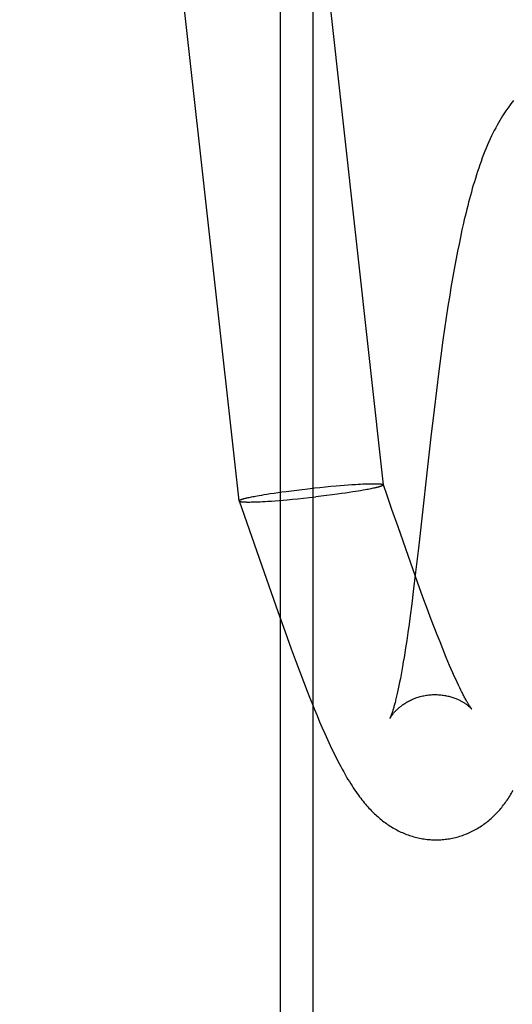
# Model space of a CAD drawing. Header units: inches. Extents: x 0 to 309, y 0 to 200.
# Tile 88 of 119: x 168.995 to 169.127, y 103.707 to 103.971. Entities that reach past the tile are written whole.
import ezdxf

# ---------------------------------------------------------------- set-up
doc = ezdxf.new("R2010")
doc.units = ezdxf.units.IN
doc.header["$LTSCALE"] = 17
doc.header["$MEASUREMENT"] = 0
doc.linetypes.add('HIDDEN', pattern=[0.2, 0.1, -0.1])
doc.layers.add('DEFAULT_2', color=8, linetype='HIDDEN')

msp = doc.modelspace()

# ---------------------------------------------------------------- linework, layer by layer
at = {"layer": 'DEFAULT_2', "color": 8, "linetype": 'HIDDEN'}
for p, q in [((169.06494, 103.68923), (169.06494, 105.39296)), ((169.07366, 103.68923), (169.07366, 105.39296)), ((169.05376, 103.84217), (168.99486, 104.37383)), ((169.09252, 103.84647), (169.03852, 104.3339)), ((169.11364, 103.91486), (169.11323, 103.91297)), ((169.11284, 103.91107), (169.11246, 103.90916)), ((169.11323, 103.91297), (169.11284, 103.91107)), ((169.11246, 103.90916), (169.11208, 103.90723)), ((169.11208, 103.90723), (169.11172, 103.90529)), ((169.11137, 103.90334), (169.11102, 103.90137)), ((169.11172, 103.90529), (169.11137, 103.90334)), ((169.11102, 103.90137), (169.11069, 103.8994)), ((169.11069, 103.8994), (169.11036, 103.89741)), ((169.11036, 103.89741), (169.10988, 103.89441)), ((169.10988, 103.89441), (169.10942, 103.89138)), ((169.10942, 103.89138), (169.10897, 103.88833)), ((169.10897, 103.88833), (169.10853, 103.88526)), ((169.10853, 103.88526), (169.10796, 103.88113)), ((169.10796, 103.88113), (169.10742, 103.87699)), ((169.10742, 103.87699), (169.10676, 103.87179)), ((169.10676, 103.87179), (169.10613, 103.86658)), ((169.10613, 103.86658), (169.10527, 103.85931)), ((169.10527, 103.85931), (169.10193, 103.82944)), ((169.0664, 103.84471), (169.06782, 103.8449)), ((169.06782, 103.8449), (169.06927, 103.84508)), ((169.06927, 103.84508), (169.07074, 103.84526)), ((169.07074, 103.84526), (169.07223, 103.84543)), ((169.07223, 103.84543), (169.07402, 103.84563)), ((169.07402, 103.84563), (169.0755, 103.84578)), ((169.0755, 103.84578), (169.07698, 103.84593)), ((169.07698, 103.84593), (169.07843, 103.84607)), ((169.07843, 103.84607), (169.07985, 103.84619)), ((169.07985, 103.84619), (169.08095, 103.84629)), ((169.08095, 103.84629), (169.08203, 103.84638)), ((169.08203, 103.84638), (169.08307, 103.84645)), ((169.08432, 103.84654), (169.08504, 103.84659)), ((169.08504, 103.84659), (169.08574, 103.84663)), ((169.08574, 103.84663), (169.0864, 103.84667)), ((169.08643, 103.8449), (169.08576, 103.84479)), ((169.0864, 103.84667), (169.08704, 103.8467)), ((169.08707, 103.84501), (169.08643, 103.8449)), ((169.08704, 103.8467), (169.08765, 103.84672)), ((169.08768, 103.84512), (169.08707, 103.84501)), ((169.08765, 103.84672), (169.08804, 103.84674)), ((169.08806, 103.84519), (169.08768, 103.84512)), ((169.08804, 103.84674), (169.08841, 103.84675)), ((169.08844, 103.84526), (169.08806, 103.84519)), ((169.08841, 103.84675), (169.08877, 103.84676)), ((169.0888, 103.84533), (169.08844, 103.84526)), ((169.08877, 103.84676), (169.08912, 103.84677)), ((169.08914, 103.8454), (169.0888, 103.84533)), ((169.08912, 103.84677), (169.08945, 103.84677)), ((169.08947, 103.84547), (169.08914, 103.8454)), ((169.08945, 103.84677), (169.08976, 103.84678)), ((169.08978, 103.84554), (169.08947, 103.84547)), ((169.08976, 103.84678), (169.09006, 103.84678)), ((169.09008, 103.8456), (169.08978, 103.84554)), ((169.09036, 103.84566), (169.09008, 103.8456)), ((169.0925, 103.84651), (169.09252, 103.84648)), ((169.09351, 103.84364), (169.09252, 103.84648)), ((169.05592, 103.84297), (169.0562, 103.84304)), ((169.0562, 103.84304), (169.0565, 103.8431)), ((169.0565, 103.8431), (169.05681, 103.84317)), ((169.05681, 103.84317), (169.05714, 103.84324)), ((169.05714, 103.84324), (169.05748, 103.8433)), ((169.05748, 103.8433), (169.05784, 103.84337)), ((169.05784, 103.84337), (169.05822, 103.84344)), ((169.05822, 103.84344), (169.05861, 103.84352)), ((169.05861, 103.84352), (169.05921, 103.84362)), ((169.05921, 103.84362), (169.05985, 103.84373)), ((169.05985, 103.84373), (169.06052, 103.84384)), ((169.06052, 103.84384), (169.06121, 103.84396)), ((169.06121, 103.84396), (169.06217, 103.84411)), ((169.06217, 103.84411), (169.06318, 103.84426)), ((169.06318, 103.84426), (169.06422, 103.84441)), ((169.06347, 103.8422), (169.06452, 103.84228)), ((169.06422, 103.84441), (169.06529, 103.84456)), ((169.06452, 103.84228), (169.0656, 103.84237)), ((169.06529, 103.84456), (169.0664, 103.84471)), ((169.0656, 103.84237), (169.06672, 103.84247)), ((169.06672, 103.84247), (169.06814, 103.8426)), ((169.06814, 103.8426), (169.0696, 103.84274)), ((169.0696, 103.84274), (169.07107, 103.84289)), ((169.07107, 103.84289), (169.07256, 103.84304)), ((169.07256, 103.84304), (169.07435, 103.84324)), ((169.07584, 103.84342), (169.07435, 103.84324)), ((169.0773, 103.8436), (169.07584, 103.84342)), ((169.07875, 103.84378), (169.0773, 103.8436)), ((169.08016, 103.84396), (169.07875, 103.84378)), ((169.08126, 103.84412), (169.08016, 103.84396)), ((169.08233, 103.84427), (169.08126, 103.84412)), ((169.08336, 103.84442), (169.08233, 103.84427)), ((169.08435, 103.84457), (169.08336, 103.84442)), ((169.08507, 103.84468), (169.08435, 103.84457)), ((169.08576, 103.84479), (169.08507, 103.84468)), ((169.05378, 103.84213), (169.05376, 103.84215)), ((169.05376, 103.84215), (169.05781, 103.83062)), ((169.05636, 103.84186), (169.05667, 103.84186)), ((169.05667, 103.84186), (169.05699, 103.84187)), ((169.05699, 103.84187), (169.05733, 103.84187)), ((169.05733, 103.84187), (169.05768, 103.84188)), ((169.05768, 103.84188), (169.05805, 103.84189)), ((169.05805, 103.84189), (169.05843, 103.84191)), ((169.05843, 103.84191), (169.05883, 103.84192)), ((169.05883, 103.84192), (169.05945, 103.84195)), ((169.05945, 103.84195), (169.0601, 103.84198)), ((169.0601, 103.84198), (169.06077, 103.84202)), ((169.06077, 103.84202), (169.06148, 103.84206)), ((169.06148, 103.84206), (169.0622, 103.84211)), ((169.09991, 103.82542), (169.09646, 103.83521)), ((169.10193, 103.82944), (169.10119, 103.82307)), ((169.10171, 103.82038), (169.09991, 103.82542)), ((169.06049, 103.82293), (169.06416, 103.81252)), ((169.10119, 103.82307), (169.10056, 103.81786)), ((169.10316, 103.81637), (169.10171, 103.82038)), ((169.10056, 103.81786), (169.10014, 103.81455)), ((169.10429, 103.81331), (169.10316, 103.81637)), ((169.10014, 103.81455), (169.09973, 103.81136)), ((169.10539, 103.81037), (169.10429, 103.81331)), ((169.06416, 103.81252), (169.06614, 103.80698)), ((169.09973, 103.81136), (169.09942, 103.80907)), ((169.09942, 103.80907), (169.09911, 103.80685)), ((169.1062, 103.80826), (169.10539, 103.81037)), ((169.10698, 103.80624), (169.1062, 103.80826)), ((169.06614, 103.80698), (169.06779, 103.80245)), ((169.09911, 103.80685), (169.0988, 103.80473)), ((169.10774, 103.80431), (169.10698, 103.80624)), ((169.09849, 103.8027), (169.09829, 103.8014)), ((169.0988, 103.80473), (169.09849, 103.8027)), ((169.10847, 103.80246), (169.10774, 103.80431)), ((169.06779, 103.80245), (169.0691, 103.7989)), ((169.09809, 103.80014), (169.09788, 103.79893)), ((169.09829, 103.8014), (169.09809, 103.80014)), ((169.10895, 103.80129), (169.10847, 103.80246)), ((169.10942, 103.80015), (169.10895, 103.80129)), ((169.10987, 103.79906), (169.10942, 103.80015)), ((169.0691, 103.7989), (169.07008, 103.79628)), ((169.09768, 103.79776), (169.09748, 103.79663)), ((169.09788, 103.79893), (169.09768, 103.79776)), ((169.11032, 103.79802), (169.10987, 103.79906)), ((169.11075, 103.79702), (169.11032, 103.79802)), ((169.07008, 103.79628), (169.07107, 103.79369)), ((169.09729, 103.79556), (169.09709, 103.79453)), ((169.09748, 103.79663), (169.09729, 103.79556)), ((169.11116, 103.79606), (169.11075, 103.79702)), ((169.11157, 103.79516), (169.11116, 103.79606)), ((169.11196, 103.7943), (169.11157, 103.79516)), ((169.07107, 103.79369), (169.07206, 103.79114)), ((169.09671, 103.79262), (169.09653, 103.79174)), ((169.0969, 103.79355), (169.09671, 103.79262)), ((169.09709, 103.79453), (169.0969, 103.79355)), ((169.11233, 103.79348), (169.11196, 103.7943)), ((169.1127, 103.79272), (169.11233, 103.79348)), ((169.11304, 103.792), (169.1127, 103.79272)), ((169.11337, 103.79133), (169.11304, 103.792)), ((169.07206, 103.79114), (169.07272, 103.78946)), ((169.07272, 103.78946), (169.07339, 103.7878)), ((169.09635, 103.79091), (169.09617, 103.79013)), ((169.09653, 103.79174), (169.09635, 103.79091)), ((169.07339, 103.7878), (169.07405, 103.78616)), ((169.07405, 103.78616), (169.07473, 103.78453)), ((169.07473, 103.78453), (169.07541, 103.78291)), ((169.07541, 103.78291), (169.0761, 103.7813)), ((169.0761, 103.7813), (169.07681, 103.7797))]:
    msp.add_line(p, q, dxfattribs=at)
for points in [[(169.12752, 103.94962), (169.12714, 103.94915), (169.12676, 103.94867), (169.12638, 103.94817), (169.12601, 103.94767), (169.12564, 103.94714), (169.12527, 103.9466), (169.12489, 103.94604), (169.12452, 103.94546), (169.12415, 103.94487), (169.12378, 103.94425), (169.12342, 103.94362), (169.12305, 103.94296), (169.12269, 103.94228), (169.12232, 103.94158), (169.12196, 103.94086), (169.12159, 103.94011), (169.12123, 103.93933), (169.12087, 103.93853), (169.1205, 103.9377), (169.12014, 103.93684), (169.11979, 103.93597), (169.11944, 103.93508), (169.1191, 103.93418), (169.11877, 103.93328), (169.11844, 103.93237), (169.11813, 103.93146), (169.11782, 103.93054), (169.11753, 103.92963), (169.11724, 103.92871), (169.11696, 103.9278), (169.11668, 103.92688), (169.11642, 103.92596), (169.11616, 103.92505), (169.1159, 103.92413), (169.11566, 103.92322), (169.11541, 103.9223), (169.11518, 103.92138), (169.11494, 103.92045), (169.11472, 103.91953), (169.11449, 103.9186), (169.11427, 103.91767), (169.11406, 103.91673), (169.11364, 103.91486)], [(169.08307, 103.84645), (169.08408, 103.84653), (169.08432, 103.84654)], [(169.09006, 103.84678), (169.09035, 103.84678), (169.09048, 103.84677), (169.09061, 103.84677), (169.09074, 103.84677), (169.09086, 103.84676), (169.09098, 103.84676), (169.0911, 103.84676), (169.09121, 103.84675), (169.09131, 103.84675), (169.09141, 103.84674), (169.09151, 103.84673), (169.0916, 103.84672), (169.09169, 103.84672), (169.09178, 103.84671), (169.09186, 103.8467), (169.09193, 103.84669), (169.092, 103.84668), (169.09207, 103.84667), (169.09213, 103.84666), (169.09219, 103.84664), (169.09224, 103.84663), (169.09229, 103.84662), (169.09233, 103.84661), (169.09237, 103.84659), (169.09241, 103.84658), (169.09244, 103.84656), (169.09246, 103.84655), (169.09248, 103.84653), (169.0925, 103.84651)], [(169.09252, 103.84647), (169.09252, 103.84646), (169.09252, 103.84644), (169.09251, 103.84642), (169.0925, 103.8464), (169.09249, 103.84638), (169.09247, 103.84636), (169.09244, 103.84634), (169.09241, 103.84632), (169.09238, 103.84629), (169.09234, 103.84627), (169.0923, 103.84625), (169.09225, 103.84622), (169.0922, 103.8462), (169.09214, 103.84618), (169.09208, 103.84615), (169.09201, 103.84613), (169.09194, 103.8461), (169.09187, 103.84607), (169.09179, 103.84605), (169.0917, 103.84602), (169.09162, 103.84599), (169.09152, 103.84596), (169.09143, 103.84594), (169.09133, 103.84591), (169.09122, 103.84588), (169.09111, 103.84585), (169.091, 103.84582), (169.09088, 103.84579), (169.09076, 103.84576), (169.09063, 103.84573), (169.0905, 103.8457), (169.09036, 103.84566)], [(169.05376, 103.84217), (169.05376, 103.84218), (169.05376, 103.8422), (169.05377, 103.84222), (169.05378, 103.84224), (169.05379, 103.84226), (169.05381, 103.84228), (169.05384, 103.8423), (169.05387, 103.84232), (169.0539, 103.84234), (169.05394, 103.84237), (169.05399, 103.84239), (169.05403, 103.84241), (169.05409, 103.84244), (169.05414, 103.84246), (169.0542, 103.84249), (169.05427, 103.84251), (169.05434, 103.84254), (169.05441, 103.84256), (169.05449, 103.84259), (169.05458, 103.84262), (169.05466, 103.84265), (169.05476, 103.84267), (169.05485, 103.8427), (169.05496, 103.84273), (169.05506, 103.84276), (169.05517, 103.84279), (169.05528, 103.84282), (169.0554, 103.84285), (169.05552, 103.84288), (169.05565, 103.84291), (169.05578, 103.84294), (169.05592, 103.84297)], [(169.0622, 103.84211), (169.06245, 103.84213), (169.06347, 103.8422)], [(169.09646, 103.83521), (169.09483, 103.83986), (169.09351, 103.84364)], [(169.05378, 103.84213), (169.0538, 103.84211), (169.05382, 103.84209), (169.05384, 103.84208), (169.05387, 103.84206), (169.05391, 103.84205), (169.05395, 103.84203), (169.05399, 103.84202), (169.05404, 103.84201), (169.05409, 103.84199), (169.05415, 103.84198), (169.05421, 103.84197), (169.05428, 103.84196), (169.05435, 103.84195), (169.05442, 103.84194), (169.0545, 103.84193), (169.05459, 103.84192), (169.05468, 103.84191), (169.05477, 103.84191), (169.05487, 103.8419), (169.05497, 103.84189), (169.05507, 103.84189), (169.05518, 103.84188), (169.0553, 103.84188), (169.05542, 103.84187), (169.05554, 103.84187), (169.05567, 103.84187), (169.0558, 103.84186), (169.05593, 103.84186), (169.05607, 103.84186), (169.05636, 103.84186)], [(169.05781, 103.83062), (169.05915, 103.82677), (169.06049, 103.82293)], [(169.09617, 103.79013), (169.096, 103.7894), (169.09591, 103.78905), (169.09583, 103.78872), (169.09575, 103.78839), (169.09567, 103.78808), (169.09559, 103.78779), (169.09552, 103.7875), (169.09544, 103.78723), (169.09537, 103.78697), (169.0953, 103.78672), (169.09523, 103.78648), (169.09516, 103.78625), (169.0951, 103.78604), (169.09503, 103.78583), (169.09497, 103.78564), (169.09492, 103.78546), (169.09486, 103.78529), (169.09481, 103.78513), (169.09475, 103.78498), (169.09471, 103.78484), (169.09466, 103.78471), (169.09462, 103.78459), (169.09457, 103.78448), (169.09454, 103.78438), (169.0945, 103.78429), (169.09447, 103.78421), (169.09444, 103.78413), (169.09441, 103.78407), (169.09439, 103.78401), (169.09437, 103.78396), (169.09435, 103.78392), (169.09433, 103.78389), (169.09432, 103.78386), (169.09431, 103.78384), (169.0943, 103.78383), (169.0943, 103.78383)], [(169.0943, 103.78382), (169.09431, 103.78383), (169.09431, 103.78385), (169.09432, 103.78386), (169.09434, 103.78389), (169.09435, 103.78392), (169.09438, 103.78396), (169.0944, 103.784), (169.09443, 103.78404), (169.09446, 103.7841), (169.09449, 103.78415), (169.09453, 103.78421), (169.09458, 103.78428), (169.09462, 103.78435), (169.09468, 103.78443), (169.09473, 103.78451), (169.09479, 103.78459), (169.09486, 103.78468), (169.09492, 103.78477), (169.095, 103.78486), (169.09507, 103.78496), (169.09516, 103.78506), (169.09524, 103.78517), (169.09534, 103.78528), (169.09543, 103.78539), (169.09554, 103.78551), (169.09565, 103.78562), (169.09576, 103.78575), (169.09588, 103.78587), (169.09601, 103.786), (169.09614, 103.78613), (169.09628, 103.78626), (169.09643, 103.7864), (169.09658, 103.78654), (169.09675, 103.78668), (169.09691, 103.78682), (169.09709, 103.78696), (169.09727, 103.7871), (169.09746, 103.78725), (169.09766, 103.78739), (169.09787, 103.78754), (169.09808, 103.78768), (169.0983, 103.78783), (169.09853, 103.78797), (169.09877, 103.78811), (169.09901, 103.78825), (169.09926, 103.78839), (169.09952, 103.78853), (169.09979, 103.78866), (169.10006, 103.78879), (169.10034, 103.78892), (169.10063, 103.78904), (169.10092, 103.78916), (169.10122, 103.78927), (169.10152, 103.78938), (169.10183, 103.78948), (169.10214, 103.78957), (169.10245, 103.78966), (169.10277, 103.78974), (169.10309, 103.78982), (169.10341, 103.78989), (169.10374, 103.78995), (169.10407, 103.79001), (169.1044, 103.79005), (169.10471, 103.79009)], [(169.10471, 103.79009), (169.10502, 103.79013), (169.10535, 103.79015), (169.10569, 103.79017), (169.10602, 103.79018), (169.10635, 103.79019), (169.10668, 103.79019), (169.10701, 103.79018), (169.10733, 103.79016), (169.10766, 103.79014), (169.10798, 103.79011), (169.1083, 103.79007), (169.10861, 103.79003), (169.10892, 103.78998), (169.10922, 103.78993), (169.10952, 103.78987), (169.10982, 103.7898), (169.11011, 103.78973), (169.11039, 103.78966), (169.11067, 103.78958), (169.11094, 103.78949), (169.1112, 103.78941), (169.11146, 103.78932), (169.11171, 103.78923), (169.11195, 103.78913), (169.11218, 103.78904), (169.11241, 103.78894), (169.11262, 103.78884), (169.11283, 103.78874), (169.11304, 103.78865), (169.11323, 103.78855), (169.11342, 103.78845), (169.1136, 103.78835), (169.11377, 103.78825), (169.11394, 103.78815), (169.1141, 103.78805), (169.11425, 103.78796), (169.11439, 103.78786), (169.11453, 103.78777), (169.11467, 103.78768), (169.11479, 103.78759), (169.11492, 103.7875), (169.11503, 103.78741), (169.11514, 103.78733), (169.11524, 103.78725), (169.11534, 103.78717), (169.11543, 103.7871), (169.11552, 103.78702), (169.1156, 103.78695), (169.11568, 103.78688), (169.11575, 103.78682), (169.11582, 103.78676), (169.11588, 103.7867), (169.11594, 103.78664), (169.11599, 103.78659), (169.11604, 103.78654), (169.11608, 103.7865), (169.11612, 103.78646), (169.11615, 103.78643), (169.11618, 103.7864), (169.1162, 103.78637), (169.11622, 103.78635), (169.11624, 103.78633), (169.11625, 103.78632), (169.11625, 103.78632)], [(169.11626, 103.78631), (169.11625, 103.78631), (169.11624, 103.78633), (169.11623, 103.78634), (169.11621, 103.78636), (169.11619, 103.78639), (169.11616, 103.78643), (169.11613, 103.78647), (169.1161, 103.78652), (169.11606, 103.78658), (169.11601, 103.78664), (169.11596, 103.78671), (169.11591, 103.78679), (169.11585, 103.78688), (169.11578, 103.78698), (169.11571, 103.78709), (169.11564, 103.7872), (169.11556, 103.78732), (169.11548, 103.78746), (169.11539, 103.7876), (169.1153, 103.78775), (169.1152, 103.78791), (169.1151, 103.78809), (169.115, 103.78827), (169.11489, 103.78846), (169.11477, 103.78867), (169.11465, 103.78888), (169.11453, 103.78911), (169.1144, 103.78935), (169.11426, 103.7896), (169.11413, 103.78985), (169.11398, 103.79013), (169.11384, 103.79041), (169.11369, 103.7907), (169.11353, 103.79101), (169.11337, 103.79133)], [(169.07681, 103.7797), (169.07716, 103.7789), (169.07752, 103.77811), (169.07789, 103.77732), (169.07826, 103.77652), (169.07864, 103.77572), (169.07903, 103.77491), (169.07942, 103.7741), (169.07983, 103.77328), (169.08025, 103.77247), (169.08066, 103.77167), (169.08107, 103.77089), (169.08148, 103.77014), (169.08188, 103.76942), (169.08227, 103.76872), (169.08266, 103.76806), (169.08303, 103.76743), (169.0834, 103.76683), (169.08376, 103.76625), (169.08411, 103.7657), (169.08446, 103.76517), (169.0848, 103.76466), (169.08514, 103.76416), (169.08548, 103.76368), (169.08581, 103.76323), (169.08614, 103.76278), (169.08646, 103.76236), (169.08678, 103.76194), (169.0871, 103.76154), (169.08741, 103.76116), (169.08773, 103.76079), (169.08804, 103.76043), (169.08834, 103.76008), (169.08865, 103.75974), (169.08896, 103.75942), (169.08926, 103.7591), (169.08956, 103.75879), (169.08987, 103.75849), (169.09017, 103.7582), (169.09047, 103.75791), (169.09078, 103.75763), (169.09109, 103.75736), (169.0914, 103.75709), (169.09171, 103.75683), (169.09203, 103.75657), (169.09234, 103.75632), (169.09267, 103.75607), (169.093, 103.75583), (169.09333, 103.75559), (169.09366, 103.75535), (169.09401, 103.75512), (169.09435, 103.7549), (169.0947, 103.75468), (169.09506, 103.75447), (169.09541, 103.75426), (169.09578, 103.75405), (169.09614, 103.75386), (169.09651, 103.75366), (169.09688, 103.75348), (169.09726, 103.7533), (169.09763, 103.75313), (169.09801, 103.75297), (169.09839, 103.75282), (169.09877, 103.75267), (169.09915, 103.75253), (169.09953, 103.75239), (169.09992, 103.75227), (169.1003, 103.75215), (169.10069, 103.75203), (169.10109, 103.75193), (169.10148, 103.75183), (169.10188, 103.75173), (169.10227, 103.75165), (169.10267, 103.75157), (169.10307, 103.7515), (169.10347, 103.75144), (169.10387, 103.75138), (169.10428, 103.75133), (169.10468, 103.75129), (169.10508, 103.75126), (169.10549, 103.75124), (169.10589, 103.75122), (169.1063, 103.75121), (169.1067, 103.7512), (169.10711, 103.75121), (169.10751, 103.75122), (169.10792, 103.75124), (169.10832, 103.75127), (169.10873, 103.7513), (169.1091, 103.75134)], [(169.1091, 103.75134), (169.10947, 103.75139), (169.10987, 103.75144), (169.11027, 103.75151), (169.11067, 103.75158), (169.11107, 103.75166), (169.11146, 103.75174), (169.11186, 103.75184), (169.11225, 103.75194), (169.11264, 103.75204), (169.11303, 103.75216), (169.11341, 103.75228), (169.1138, 103.75241), (169.11418, 103.75255), (169.11455, 103.75269), (169.11493, 103.75284), (169.1153, 103.753), (169.11567, 103.75316), (169.11604, 103.75334), (169.11641, 103.75351), (169.11677, 103.7537), (169.11713, 103.75389), (169.11748, 103.75409), (169.11783, 103.75429), (169.11818, 103.7545), (169.11852, 103.75472), (169.11886, 103.75494), (169.1192, 103.75517), (169.11953, 103.7554), (169.11986, 103.75565), (169.12019, 103.75589), (169.12051, 103.75615), (169.12084, 103.75641), (169.12115, 103.75668), (169.12146, 103.75695), (169.12177, 103.75723), (169.12208, 103.75752), (169.12237, 103.7578), (169.12267, 103.7581), (169.12295, 103.75839), (169.12323, 103.75869), (169.12351, 103.75899), (169.12378, 103.7593), (169.12404, 103.75961), (169.1243, 103.75992), (169.12456, 103.76024), (169.12481, 103.76056), (169.12505, 103.76089), (169.12529, 103.76121), (169.12553, 103.76155), (169.12577, 103.76189), (169.126, 103.76223), (169.12623, 103.76259), (169.12646, 103.76295), (169.12668, 103.76331), (169.12691, 103.76369), (169.12713, 103.76407), (169.12736, 103.76447)]]:
    msp.add_lwpolyline(points, dxfattribs=at)

doc.saveas('drawing.dxf')
